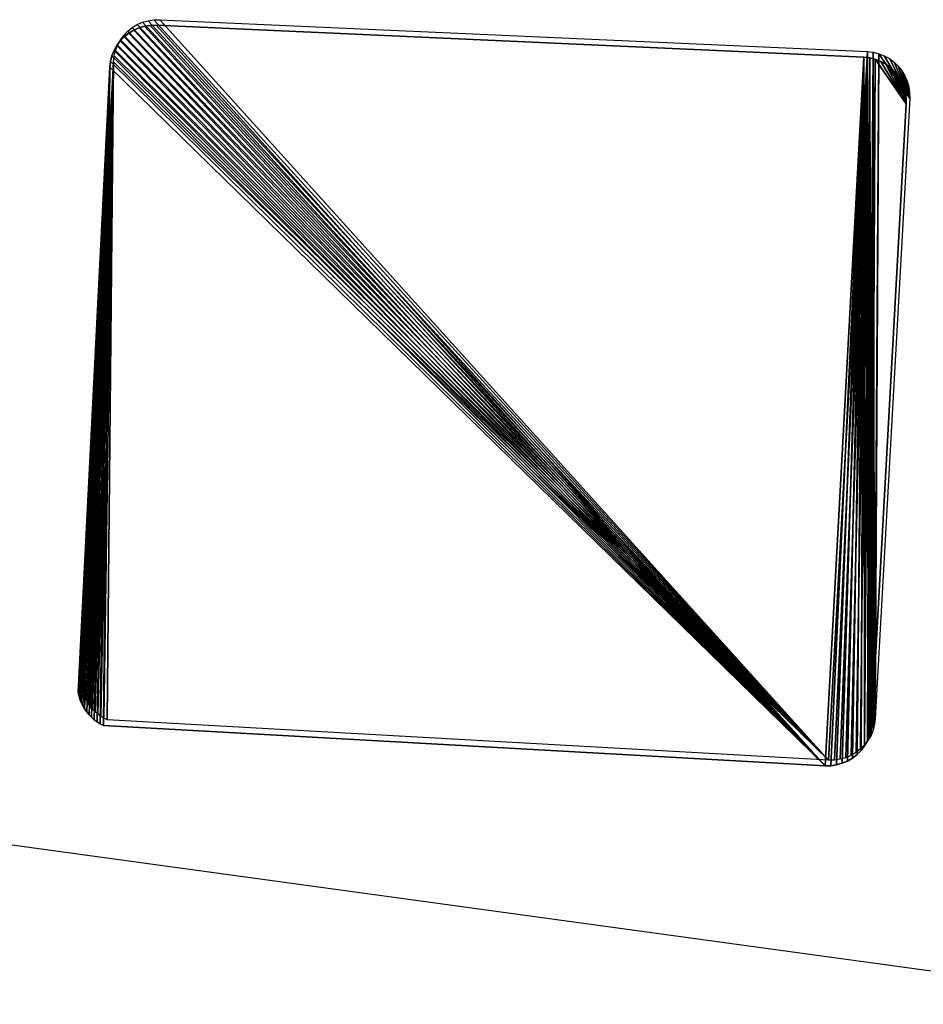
# Model space of a CAD drawing. Extents: x 22936 to 50368, y -4877 to 31080.
# Tile 16 of 256: x 39428 to 41160, y 14 to 1902. Entities that reach past the tile are written whole.
import ezdxf

# ---------------------------------------------------------------- set-up
doc = ezdxf.new("R2010")
doc.units = 0
doc.layers.add('00_TRACE_RDC', color=241, linetype='CONTINUOUS')
doc.layers.add('13_BATIMENTS_MITOYENS', color=252, linetype='CONTINUOUS')

# ---------------------------------------------------------------- blocks, each defined once
blk = doc.blocks.new('GROUPER_2')
at = {"layer": '00_TRACE_RDC'}
blk.add_line((13658.3, 4680.7), (9664.6, 5227.6), dxfattribs=at)
blk = doc.blocks.new('GROUPER_47')
at = {"layer": '13_BATIMENTS_MITOYENS', "color": 253}
for p, q in [((5141.2, 1527.4), (5150.7, 1533.1)), ((5141.2, 1527.4, 300), (5150.7, 1533.1, 300)), ((5150.7, 1533.1), (5160.9, 1537.5)), ((5150.7, 1533.1, 300), (5160.9, 1537.5, 300)), ((5150.7, 1533.1), (5150.7, 1533.1, 300)), ((5160.9, 1537.5), (5171.5, 1540.6)), ((5160.9, 1537.5, 300), (5171.5, 1540.6, 300)), ((5160.9, 1537.5), (5160.9, 1537.5, 300)), ((5171.5, 1540.6), (5182.5, 1542.3)), ((5171.5, 1540.6, 300), (5182.5, 1542.3, 300)), ((5171.5, 1540.6), (5171.5, 1540.6, 300)), ((5182.5, 1542.3), (5193.6, 1542.5)), ((5182.5, 1542.3, 300), (5193.6, 1542.5, 300)), ((5182.5, 1542.3), (5182.5, 1542.3, 300)), ((5193.6, 1542.5), (6550, 1481.3)), ((5193.6, 1542.5, 300), (6550, 1481.3, 300)), ((5193.6, 1542.5), (5193.6, 1542.5, 300)), ((5118.3, 1503.6), (5124.9, 1512.5)), ((5118.3, 1503.6, 300), (5124.9, 1512.5, 300)), ((5124.9, 1512.5), (5132.6, 1520.5)), ((5124.9, 1512.5, 300), (5132.6, 1520.5, 300)), ((5124.9, 1512.5), (5124.9, 1512.5, 300)), ((5132.6, 1520.5), (5141.2, 1527.4)), ((5132.6, 1520.5, 300), (5141.2, 1527.4, 300)), ((5132.6, 1520.5), (5132.6, 1520.5, 300)), ((5141.2, 1527.4), (5141.2, 1527.4, 300)), ((5108.8, 1483.6), (5112.9, 1493.9)), ((5108.8, 1483.6, 300), (5112.9, 1493.9, 300)), ((5112.9, 1493.9), (5118.3, 1503.6)), ((5112.9, 1493.9, 300), (5118.3, 1503.6, 300)), ((5112.9, 1493.9), (5112.9, 1493.9, 300)), ((5118.3, 1503.6), (5118.3, 1503.6, 300)), ((5104.9, 1461.9), (5106.1, 1472.9)), ((5104.9, 1461.9, 300), (5106.1, 1472.9, 300)), ((5106.1, 1472.9), (5108.8, 1483.6)), ((5106.1, 1472.9, 300), (5108.8, 1483.6, 300)), ((5106.1, 1472.9), (5106.1, 1472.9, 300)), ((5108.8, 1483.6), (5108.8, 1483.6, 300)), ((6550, 1481.3), (6561.2, 1480)), ((6550, 1481.3, 300), (6561.2, 1480, 300)), ((6550, 1481.3), (6550, 1481.3, 300)), ((6561.2, 1480), (6572, 1477.3)), ((6561.2, 1480, 300), (6572, 1477.3, 300)), ((6561.2, 1480), (6561.2, 1480, 300)), ((6572, 1477.3), (6582.4, 1473.2)), ((6572, 1477.3, 300), (6582.4, 1473.2, 300)), ((6572, 1477.3), (6572, 1477.3, 300)), ((6582.4, 1473.2), (6592.2, 1467.8)), ((6582.4, 1473.2, 300), (6592.2, 1467.8, 300)), ((6582.4, 1473.2), (6582.4, 1473.2, 300)), ((5044.5, 263.6), (5104.9, 1461.9)), ((5044.5, 263.6, 300), (5104.9, 1461.9, 300)), ((5104.9, 1461.9), (5104.9, 1461.9, 300)), ((6592.2, 1467.8), (6601.2, 1461.1)), ((6592.2, 1467.8, 300), (6601.2, 1461.1, 300)), ((6592.2, 1467.8), (6592.2, 1467.8, 300)), ((6601.2, 1461.1), (6609.2, 1453.4)), ((6601.2, 1461.1, 300), (6609.2, 1453.4, 300)), ((6601.2, 1461.1), (6601.2, 1461.1, 300)), ((6609.2, 1453.4), (6616.2, 1444.6)), ((6609.2, 1453.4, 300), (6616.2, 1444.6, 300)), ((6609.2, 1453.4), (6609.2, 1453.4, 300)), ((6616.2, 1444.6), (6621.9, 1435)), ((6616.2, 1444.6, 300), (6621.9, 1435, 300)), ((6616.2, 1444.6), (6616.2, 1444.6, 300)), ((6621.9, 1435), (6626.3, 1424.7)), ((6621.9, 1435, 300), (6626.3, 1424.7, 300)), ((6621.9, 1435), (6621.9, 1435, 300)), ((6626.3, 1424.7), (6629.4, 1413.9)), ((6626.3, 1424.7, 300), (6629.4, 1413.9, 300)), ((6626.3, 1424.7), (6626.3, 1424.7, 300)), ((6629.4, 1413.9), (6631, 1402.8)), ((6629.4, 1413.9, 300), (6631, 1402.8, 300)), ((6629.4, 1413.9), (6629.4, 1413.9, 300)), ((6631, 1402.8), (6631.1, 1391.6)), ((6631, 1402.8, 300), (6631.1, 1391.6, 300)), ((6631, 1402.8), (6631, 1402.8, 300)), ((6631.1, 1391.6), (6565.2, 202.6)), ((6631.1, 1391.6, 300), (6565.2, 202.6, 300)), ((6631.1, 1391.6), (6631.1, 1391.6, 300)), ((5045.8, 256.8), (5044.5, 263.6)), ((5045.8, 256.8, 300), (5044.5, 263.6, 300)), ((5044.5, 263.6), (5044.5, 263.6, 300)), ((5047.7, 250.1), (5045.8, 256.8)), ((5047.7, 250.1, 300), (5045.8, 256.8, 300)), ((5045.8, 256.8), (5045.8, 256.8, 300)), ((5050.2, 243.6), (5047.7, 250.1)), ((5050.2, 243.6, 300), (5047.7, 250.1, 300)), ((5047.7, 250.1), (5047.7, 250.1, 300)), ((5053.2, 237.3), (5050.2, 243.6)), ((5053.2, 237.3, 300), (5050.2, 243.6, 300)), ((5050.2, 243.6), (5050.2, 243.6, 300)), ((5056.6, 231.3), (5053.2, 237.3)), ((5056.6, 231.3, 300), (5053.2, 237.3, 300)), ((5053.2, 237.3), (5053.2, 237.3, 300)), ((5060.6, 225.6), (5056.6, 231.3)), ((5060.6, 225.6, 300), (5056.6, 231.3, 300)), ((5056.6, 231.3), (5056.6, 231.3, 300)), ((5065, 220.2), (5060.6, 225.6)), ((5065, 220.2, 300), (5060.6, 225.6, 300)), ((5060.6, 225.6), (5060.6, 225.6, 300)), ((5069.8, 215.3), (5065, 220.2)), ((5069.8, 215.3, 300), (5065, 220.2, 300)), ((5065, 220.2), (5065, 220.2, 300)), ((5075, 210.7), (5069.8, 215.3)), ((5075, 210.7, 300), (5069.8, 215.3, 300)), ((5069.8, 215.3), (5069.8, 215.3, 300)), ((5080.6, 206.5), (5075, 210.7)), ((5080.6, 206.5, 300), (5075, 210.7, 300)), ((5075, 210.7), (5075, 210.7, 300)), ((5086.5, 202.9), (5080.6, 206.5)), ((5086.5, 202.9, 300), (5080.6, 206.5, 300)), ((5080.6, 206.5), (5080.6, 206.5, 300)), ((5092.7, 199.7), (5086.5, 202.9)), ((5092.7, 199.7, 300), (5086.5, 202.9, 300)), ((5086.5, 202.9), (5086.5, 202.9, 300)), ((6475.6, 122.4), (5092.7, 199.7)), ((6475.6, 122.4, 300), (5092.7, 199.7, 300)), ((5092.7, 199.7), (5092.7, 199.7, 300)), ((6563.9, 191.6), (6561.1, 180.8)), ((6563.9, 191.6, 300), (6561.1, 180.8, 300)), ((6565.2, 202.6), (6563.9, 191.6)), ((6565.2, 202.6, 300), (6563.9, 191.6, 300)), ((6563.9, 191.6), (6563.9, 191.6, 300)), ((6565.2, 202.6), (6565.2, 202.6, 300)), ((6557, 170.5), (6551.5, 160.8)), ((6557, 170.5, 300), (6551.5, 160.8, 300)), ((6561.1, 180.8), (6557, 170.5)), ((6561.1, 180.8, 300), (6557, 170.5, 300)), ((6557, 170.5), (6557, 170.5, 300)), ((6561.1, 180.8), (6561.1, 180.8, 300)), ((6544.8, 151.9), (6537.1, 144)), ((6544.8, 151.9, 300), (6537.1, 144, 300)), ((6551.5, 160.8), (6544.8, 151.9)), ((6551.5, 160.8, 300), (6544.8, 151.9, 300)), ((6544.8, 151.9), (6544.8, 151.9, 300)), ((6551.5, 160.8), (6551.5, 160.8, 300)), ((6528.3, 137.1), (6518.7, 131.4)), ((6528.3, 137.1, 300), (6518.7, 131.4, 300)), ((6537.1, 144), (6528.3, 137.1)), ((6537.1, 144, 300), (6528.3, 137.1, 300)), ((6528.3, 137.1), (6528.3, 137.1, 300)), ((6537.1, 144), (6537.1, 144, 300)), ((6486.8, 122.6), (6475.6, 122.4)), ((6486.8, 122.6, 300), (6475.6, 122.4, 300)), ((6475.6, 122.4), (6475.6, 122.4, 300)), ((6497.8, 124.1), (6486.8, 122.6)), ((6497.8, 124.1, 300), (6486.8, 122.6, 300)), ((6486.8, 122.6), (6486.8, 122.6, 300)), ((6508.5, 127.1), (6497.8, 124.1)), ((6508.5, 127.1, 300), (6497.8, 124.1, 300)), ((6497.8, 124.1), (6497.8, 124.1, 300)), ((6518.7, 131.4), (6508.5, 127.1)), ((6518.7, 131.4, 300), (6508.5, 127.1, 300)), ((6508.5, 127.1), (6508.5, 127.1, 300)), ((6518.7, 131.4), (6518.7, 131.4, 300))]:
    blk.add_line(p, q, dxfattribs=at)
mesh = blk.add_polyface(dxfattribs=at)
corners = [(5104.9, 1461.9), (5045.8, 256.8), (5044.5, 263.6), (5047.7, 250.1), (5050.2, 243.6), (5053.2, 237.3), (5056.6, 231.3), (5060.6, 225.6), (5065, 220.2), (5069.8, 215.3), (5075, 210.7), (5080.6, 206.5), (5086.5, 202.9), (5092.7, 199.7), (6475.6, 122.4), (5106.1, 1472.9), (5108.8, 1483.6), (5112.9, 1493.9), (5118.3, 1503.6), (5124.9, 1512.5), (5132.6, 1520.5), (5141.2, 1527.4), (5150.7, 1533.1), (5160.9, 1537.5), (5171.5, 1540.6), (5182.5, 1542.3), (5193.6, 1542.5), (6550, 1481.3), (6486.8, 122.6), (6497.8, 124.1), (6508.5, 127.1), (6518.7, 131.4), (6528.3, 137.1), (6537.1, 144), (6544.8, 151.9), (6551.5, 160.8), (6561.2, 1480), (6557, 170.5), (6561.1, 180.8), (6563.9, 191.6), (6572, 1477.3), (6565.2, 202.6), (6631.1, 1391.6), (6582.4, 1473.2), (6592.2, 1467.8), (6601.2, 1461.1), (6609.2, 1453.4), (6616.2, 1444.6), (6621.9, 1435), (6626.3, 1424.7), (6629.4, 1413.9), (6631, 1402.8)]
mesh.append_faces([[corners[k] for k in face] for face in [(0, 1, 2), (42, 50, 51)]], dxfattribs={"vtx0": -1, "color": 253})
mesh.append_faces([[corners[k] for k in face] for face in [(1, 0, 3), (3, 0, 4), (4, 0, 5), (5, 0, 6), (6, 0, 7), (7, 0, 8), (8, 0, 9), (9, 0, 10), (10, 0, 11), (11, 0, 12), (12, 0, 13), (13, 0, 14), (14, 27, 28), (28, 27, 29), (29, 27, 30), (30, 27, 31), (31, 27, 32), (32, 27, 33), (33, 27, 34), (34, 27, 35), (35, 36, 37), (37, 36, 38), (38, 36, 39), (39, 40, 41), (41, 40, 42)]], dxfattribs={"vtx0": -1, "vtx1": -1, "color": 253})
mesh.append_faces([[corners[k] for k in face] for face in [(14, 0, 15), (14, 15, 16), (14, 16, 17), (14, 17, 18), (14, 18, 19), (14, 19, 20), (14, 20, 21), (14, 21, 22), (14, 22, 23), (14, 23, 24), (14, 24, 25), (14, 25, 26), (14, 26, 27), (35, 27, 36), (39, 36, 40), (42, 40, 43), (42, 43, 44), (42, 44, 45), (42, 45, 46), (42, 46, 47), (42, 47, 48), (42, 48, 49), (42, 49, 50)]], dxfattribs={"vtx0": -1, "vtx2": -1, "color": 253})
mesh = blk.add_polyface(dxfattribs=at)
corners = [(5045.8, 256.8, 300), (5104.9, 1461.9, 300), (5044.5, 263.6, 300), (5047.7, 250.1, 300), (5050.2, 243.6, 300), (5053.2, 237.3, 300), (5056.6, 231.3, 300), (5060.6, 225.6, 300), (5065, 220.2, 300), (5069.8, 215.3, 300), (5075, 210.7, 300), (5080.6, 206.5, 300), (5086.5, 202.9, 300), (5092.7, 199.7, 300), (6475.6, 122.4, 300), (5106.1, 1472.9, 300), (5108.8, 1483.6, 300), (5112.9, 1493.9, 300), (5118.3, 1503.6, 300), (5124.9, 1512.5, 300), (5132.6, 1520.5, 300), (5141.2, 1527.4, 300), (5150.7, 1533.1, 300), (5160.9, 1537.5, 300), (5171.5, 1540.6, 300), (5182.5, 1542.3, 300), (5193.6, 1542.5, 300), (6550, 1481.3, 300), (6486.8, 122.6, 300), (6497.8, 124.1, 300), (6508.5, 127.1, 300), (6518.7, 131.4, 300), (6528.3, 137.1, 300), (6537.1, 144, 300), (6544.8, 151.9, 300), (6551.5, 160.8, 300), (6561.2, 1480, 300), (6557, 170.5, 300), (6561.1, 180.8, 300), (6563.9, 191.6, 300), (6572, 1477.3, 300), (6565.2, 202.6, 300), (6631.1, 1391.6, 300), (6582.4, 1473.2, 300), (6592.2, 1467.8, 300), (6601.2, 1461.1, 300), (6609.2, 1453.4, 300), (6616.2, 1444.6, 300), (6621.9, 1435, 300), (6626.3, 1424.7, 300), (6629.4, 1413.9, 300), (6631, 1402.8, 300)]
mesh.append_faces([[corners[k] for k in face] for face in [(0, 1, 2), (50, 42, 51)]], dxfattribs={"vtx0": -1, "color": 253})
mesh.append_faces([[corners[k] for k in face] for face in [(1, 14, 15), (15, 14, 16), (16, 14, 17), (17, 14, 18), (18, 14, 19), (19, 14, 20), (20, 14, 21), (21, 14, 22), (22, 14, 23), (23, 14, 24), (24, 14, 25), (25, 14, 26), (26, 14, 27), (27, 35, 36), (36, 39, 40), (40, 42, 43), (43, 42, 44), (44, 42, 45), (45, 42, 46), (46, 42, 47), (47, 42, 48), (48, 42, 49), (49, 42, 50)]], dxfattribs={"vtx0": -1, "vtx1": -1, "color": 253})
mesh.append_faces([[corners[k] for k in face] for face in [(1, 0, 3), (1, 3, 4), (1, 4, 5), (1, 5, 6), (1, 6, 7), (1, 7, 8), (1, 8, 9), (1, 9, 10), (1, 10, 11), (1, 11, 12), (1, 12, 13), (1, 13, 14), (27, 14, 28), (27, 28, 29), (27, 29, 30), (27, 30, 31), (27, 31, 32), (27, 32, 33), (27, 33, 34), (27, 34, 35), (36, 35, 37), (36, 37, 38), (36, 38, 39), (40, 39, 41), (40, 41, 42)]], dxfattribs={"vtx0": -1, "vtx2": -1, "color": 253})
mesh = blk.add_polyface(dxfattribs=at)
corners = [(5141.2, 1527.4, 300), (5150.7, 1533.1), (5141.2, 1527.4), (5150.7, 1533.1, 300)]
mesh.append_faces([[corners[k] for k in face] for face in [(0, 1, 2), (1, 0, 3)]], dxfattribs={"vtx0": -1, "color": 253})
mesh = blk.add_polyface(dxfattribs=at)
corners = [(5150.7, 1533.1, 300), (5160.9, 1537.5), (5150.7, 1533.1), (5160.9, 1537.5, 300)]
mesh.append_faces([[corners[k] for k in face] for face in [(0, 1, 2), (1, 0, 3)]], dxfattribs={"vtx0": -1, "color": 253})
mesh = blk.add_polyface(dxfattribs=at)
corners = [(5160.9, 1537.5, 300), (5171.5, 1540.6), (5160.9, 1537.5), (5171.5, 1540.6, 300)]
mesh.append_faces([[corners[k] for k in face] for face in [(0, 1, 2), (1, 0, 3)]], dxfattribs={"vtx0": -1, "color": 253})
mesh = blk.add_polyface(dxfattribs=at)
corners = [(5171.5, 1540.6, 300), (5182.5, 1542.3), (5171.5, 1540.6), (5182.5, 1542.3, 300)]
mesh.append_faces([[corners[k] for k in face] for face in [(0, 1, 2), (1, 0, 3)]], dxfattribs={"vtx0": -1, "color": 253})
mesh = blk.add_polyface(dxfattribs=at)
corners = [(5182.5, 1542.3, 300), (5193.6, 1542.5), (5182.5, 1542.3), (5193.6, 1542.5, 300)]
mesh.append_faces([[corners[k] for k in face] for face in [(0, 1, 2), (1, 0, 3)]], dxfattribs={"vtx0": -1, "color": 253})
mesh = blk.add_polyface(dxfattribs=at)
corners = [(5193.6, 1542.5, 300), (6550, 1481.3), (5193.6, 1542.5), (6550, 1481.3, 300)]
mesh.append_faces([[corners[k] for k in face] for face in [(0, 1, 2), (1, 0, 3)]], dxfattribs={"vtx0": -1, "color": 253})
mesh = blk.add_polyface(dxfattribs=at)
corners = [(5124.9, 1512.5, 300), (5118.3, 1503.6), (5118.3, 1503.6, 300), (5124.9, 1512.5)]
mesh.append_faces([[corners[k] for k in face] for face in [(0, 1, 2), (1, 0, 3)]], dxfattribs={"vtx0": -1, "color": 253})
mesh = blk.add_polyface(dxfattribs=at)
corners = [(5132.6, 1520.5, 300), (5124.9, 1512.5), (5124.9, 1512.5, 300), (5132.6, 1520.5)]
mesh.append_faces([[corners[k] for k in face] for face in [(0, 1, 2), (1, 0, 3)]], dxfattribs={"vtx0": -1, "color": 253})
mesh = blk.add_polyface(dxfattribs=at)
corners = [(5132.6, 1520.5, 300), (5141.2, 1527.4), (5132.6, 1520.5), (5141.2, 1527.4, 300)]
mesh.append_faces([[corners[k] for k in face] for face in [(0, 1, 2), (1, 0, 3)]], dxfattribs={"vtx0": -1, "color": 253})
mesh = blk.add_polyface(dxfattribs=at)
corners = [(5112.9, 1493.9, 300), (5108.8, 1483.6), (5108.8, 1483.6, 300), (5112.9, 1493.9)]
mesh.append_faces([[corners[k] for k in face] for face in [(0, 1, 2), (1, 0, 3)]], dxfattribs={"vtx0": -1, "color": 253})
mesh = blk.add_polyface(dxfattribs=at)
corners = [(5118.3, 1503.6, 300), (5112.9, 1493.9), (5112.9, 1493.9, 300), (5118.3, 1503.6)]
mesh.append_faces([[corners[k] for k in face] for face in [(0, 1, 2), (1, 0, 3)]], dxfattribs={"vtx0": -1, "color": 253})
mesh = blk.add_polyface(dxfattribs=at)
corners = [(5106.1, 1472.9, 300), (5104.9, 1461.9), (5104.9, 1461.9, 300), (5106.1, 1472.9)]
mesh.append_faces([[corners[k] for k in face] for face in [(0, 1, 2), (1, 0, 3)]], dxfattribs={"vtx0": -1, "color": 253})
mesh = blk.add_polyface(dxfattribs=at)
corners = [(5108.8, 1483.6, 300), (5106.1, 1472.9), (5106.1, 1472.9, 300), (5108.8, 1483.6)]
mesh.append_faces([[corners[k] for k in face] for face in [(0, 1, 2), (1, 0, 3)]], dxfattribs={"vtx0": -1, "color": 253})
mesh = blk.add_polyface(dxfattribs=at)
corners = [(6550, 1481.3, 300), (6561.2, 1480), (6550, 1481.3), (6561.2, 1480, 300)]
mesh.append_faces([[corners[k] for k in face] for face in [(0, 1, 2), (1, 0, 3)]], dxfattribs={"vtx0": -1, "color": 253})
mesh = blk.add_polyface(dxfattribs=at)
corners = [(6561.2, 1480, 300), (6572, 1477.3), (6561.2, 1480), (6572, 1477.3, 300)]
mesh.append_faces([[corners[k] for k in face] for face in [(0, 1, 2), (1, 0, 3)]], dxfattribs={"vtx0": -1, "color": 253})
mesh = blk.add_polyface(dxfattribs=at)
corners = [(6572, 1477.3, 300), (6582.4, 1473.2), (6572, 1477.3), (6582.4, 1473.2, 300)]
mesh.append_faces([[corners[k] for k in face] for face in [(0, 1, 2), (1, 0, 3)]], dxfattribs={"vtx0": -1, "color": 253})
mesh = blk.add_polyface(dxfattribs=at)
corners = [(6582.4, 1473.2, 300), (6592.2, 1467.8), (6582.4, 1473.2), (6592.2, 1467.8, 300)]
mesh.append_faces([[corners[k] for k in face] for face in [(0, 1, 2), (1, 0, 3)]], dxfattribs={"vtx0": -1, "color": 253})
mesh = blk.add_polyface(dxfattribs=at)
corners = [(5104.9, 1461.9, 300), (5044.5, 263.6), (5044.5, 263.6, 300), (5104.9, 1461.9)]
mesh.append_faces([[corners[k] for k in face] for face in [(0, 1, 2), (1, 0, 3)]], dxfattribs={"vtx0": -1, "color": 253})
mesh = blk.add_polyface(dxfattribs=at)
corners = [(6592.2, 1467.8, 300), (6601.2, 1461.1), (6592.2, 1467.8), (6601.2, 1461.1, 300)]
mesh.append_faces([[corners[k] for k in face] for face in [(0, 1, 2), (1, 0, 3)]], dxfattribs={"vtx0": -1, "color": 253})
mesh = blk.add_polyface(dxfattribs=at)
corners = [(6601.2, 1461.1, 300), (6609.2, 1453.4), (6601.2, 1461.1), (6609.2, 1453.4, 300)]
mesh.append_faces([[corners[k] for k in face] for face in [(0, 1, 2), (1, 0, 3)]], dxfattribs={"vtx0": -1, "color": 253})
mesh = blk.add_polyface(dxfattribs=at)
corners = [(6609.2, 1453.4), (6616.2, 1444.6, 300), (6616.2, 1444.6), (6609.2, 1453.4, 300)]
mesh.append_faces([[corners[k] for k in face] for face in [(0, 1, 2), (1, 0, 3)]], dxfattribs={"vtx0": -1, "color": 253})
mesh = blk.add_polyface(dxfattribs=at)
corners = [(6616.2, 1444.6), (6621.9, 1435, 300), (6621.9, 1435), (6616.2, 1444.6, 300)]
mesh.append_faces([[corners[k] for k in face] for face in [(0, 1, 2), (1, 0, 3)]], dxfattribs={"vtx0": -1, "color": 253})
mesh = blk.add_polyface(dxfattribs=at)
corners = [(6621.9, 1435), (6626.3, 1424.7, 300), (6626.3, 1424.7), (6621.9, 1435, 300)]
mesh.append_faces([[corners[k] for k in face] for face in [(0, 1, 2), (1, 0, 3)]], dxfattribs={"vtx0": -1, "color": 253})
mesh = blk.add_polyface(dxfattribs=at)
corners = [(6626.3, 1424.7), (6629.4, 1413.9, 300), (6629.4, 1413.9), (6626.3, 1424.7, 300)]
mesh.append_faces([[corners[k] for k in face] for face in [(0, 1, 2), (1, 0, 3)]], dxfattribs={"vtx0": -1, "color": 253})
mesh = blk.add_polyface(dxfattribs=at)
corners = [(6629.4, 1413.9), (6631, 1402.8, 300), (6631, 1402.8), (6629.4, 1413.9, 300)]
mesh.append_faces([[corners[k] for k in face] for face in [(0, 1, 2), (1, 0, 3)]], dxfattribs={"vtx0": -1, "color": 253})
mesh = blk.add_polyface(dxfattribs=at)
corners = [(6631, 1402.8), (6631.1, 1391.6, 300), (6631.1, 1391.6), (6631, 1402.8, 300)]
mesh.append_faces([[corners[k] for k in face] for face in [(0, 1, 2), (1, 0, 3)]], dxfattribs={"vtx0": -1, "color": 253})
mesh = blk.add_polyface(dxfattribs=at)
corners = [(6631.1, 1391.6), (6565.2, 202.6, 300), (6565.2, 202.6), (6631.1, 1391.6, 300)]
mesh.append_faces([[corners[k] for k in face] for face in [(0, 1, 2), (1, 0, 3)]], dxfattribs={"vtx0": -1, "color": 253})
mesh = blk.add_polyface(dxfattribs=at)
corners = [(5044.5, 263.6, 300), (5045.8, 256.8), (5045.8, 256.8, 300), (5044.5, 263.6)]
mesh.append_faces([[corners[k] for k in face] for face in [(0, 1, 2), (1, 0, 3)]], dxfattribs={"vtx0": -1, "color": 253})
mesh = blk.add_polyface(dxfattribs=at)
corners = [(5045.8, 256.8, 300), (5047.7, 250.1), (5047.7, 250.1, 300), (5045.8, 256.8)]
mesh.append_faces([[corners[k] for k in face] for face in [(0, 1, 2), (1, 0, 3)]], dxfattribs={"vtx0": -1, "color": 253})
mesh = blk.add_polyface(dxfattribs=at)
corners = [(5047.7, 250.1, 300), (5050.2, 243.6), (5050.2, 243.6, 300), (5047.7, 250.1)]
mesh.append_faces([[corners[k] for k in face] for face in [(0, 1, 2), (1, 0, 3)]], dxfattribs={"vtx0": -1, "color": 253})
mesh = blk.add_polyface(dxfattribs=at)
corners = [(5050.2, 243.6, 300), (5053.2, 237.3), (5053.2, 237.3, 300), (5050.2, 243.6)]
mesh.append_faces([[corners[k] for k in face] for face in [(0, 1, 2), (1, 0, 3)]], dxfattribs={"vtx0": -1, "color": 253})
mesh = blk.add_polyface(dxfattribs=at)
corners = [(5053.2, 237.3, 300), (5056.6, 231.3), (5056.6, 231.3, 300), (5053.2, 237.3)]
mesh.append_faces([[corners[k] for k in face] for face in [(0, 1, 2), (1, 0, 3)]], dxfattribs={"vtx0": -1, "color": 253})
mesh = blk.add_polyface(dxfattribs=at)
corners = [(5056.6, 231.3, 300), (5060.6, 225.6), (5060.6, 225.6, 300), (5056.6, 231.3)]
mesh.append_faces([[corners[k] for k in face] for face in [(0, 1, 2), (1, 0, 3)]], dxfattribs={"vtx0": -1, "color": 253})
mesh = blk.add_polyface(dxfattribs=at)
corners = [(5060.6, 225.6, 300), (5065, 220.2), (5065, 220.2, 300), (5060.6, 225.6)]
mesh.append_faces([[corners[k] for k in face] for face in [(0, 1, 2), (1, 0, 3)]], dxfattribs={"vtx0": -1, "color": 253})
mesh = blk.add_polyface(dxfattribs=at)
corners = [(5065, 220.2, 300), (5069.8, 215.3), (5069.8, 215.3, 300), (5065, 220.2)]
mesh.append_faces([[corners[k] for k in face] for face in [(0, 1, 2), (1, 0, 3)]], dxfattribs={"vtx0": -1, "color": 253})
mesh = blk.add_polyface(dxfattribs=at)
corners = [(5075, 210.7, 300), (5069.8, 215.3), (5075, 210.7), (5069.8, 215.3, 300)]
mesh.append_faces([[corners[k] for k in face] for face in [(0, 1, 2), (1, 0, 3)]], dxfattribs={"vtx0": -1, "color": 253})
mesh = blk.add_polyface(dxfattribs=at)
corners = [(5080.6, 206.5, 300), (5075, 210.7), (5080.6, 206.5), (5075, 210.7, 300)]
mesh.append_faces([[corners[k] for k in face] for face in [(0, 1, 2), (1, 0, 3)]], dxfattribs={"vtx0": -1, "color": 253})
mesh = blk.add_polyface(dxfattribs=at)
corners = [(5086.5, 202.9, 300), (5080.6, 206.5), (5086.5, 202.9), (5080.6, 206.5, 300)]
mesh.append_faces([[corners[k] for k in face] for face in [(0, 1, 2), (1, 0, 3)]], dxfattribs={"vtx0": -1, "color": 253})
mesh = blk.add_polyface(dxfattribs=at)
corners = [(5092.7, 199.7, 300), (5086.5, 202.9), (5092.7, 199.7), (5086.5, 202.9, 300)]
mesh.append_faces([[corners[k] for k in face] for face in [(0, 1, 2), (1, 0, 3)]], dxfattribs={"vtx0": -1, "color": 253})
mesh = blk.add_polyface(dxfattribs=at)
corners = [(6475.6, 122.4, 300), (5092.7, 199.7), (6475.6, 122.4), (5092.7, 199.7, 300)]
mesh.append_faces([[corners[k] for k in face] for face in [(0, 1, 2), (1, 0, 3)]], dxfattribs={"vtx0": -1, "color": 253})
mesh = blk.add_polyface(dxfattribs=at)
corners = [(6563.9, 191.6), (6561.1, 180.8, 300), (6561.1, 180.8), (6563.9, 191.6, 300)]
mesh.append_faces([[corners[k] for k in face] for face in [(0, 1, 2), (1, 0, 3)]], dxfattribs={"vtx0": -1, "color": 253})
mesh = blk.add_polyface(dxfattribs=at)
corners = [(6565.2, 202.6), (6563.9, 191.6, 300), (6563.9, 191.6), (6565.2, 202.6, 300)]
mesh.append_faces([[corners[k] for k in face] for face in [(0, 1, 2), (1, 0, 3)]], dxfattribs={"vtx0": -1, "color": 253})
mesh = blk.add_polyface(dxfattribs=at)
corners = [(6557, 170.5), (6551.5, 160.8, 300), (6551.5, 160.8), (6557, 170.5, 300)]
mesh.append_faces([[corners[k] for k in face] for face in [(0, 1, 2), (1, 0, 3)]], dxfattribs={"vtx0": -1, "color": 253})
mesh = blk.add_polyface(dxfattribs=at)
corners = [(6561.1, 180.8), (6557, 170.5, 300), (6557, 170.5), (6561.1, 180.8, 300)]
mesh.append_faces([[corners[k] for k in face] for face in [(0, 1, 2), (1, 0, 3)]], dxfattribs={"vtx0": -1, "color": 253})
mesh = blk.add_polyface(dxfattribs=at)
corners = [(6544.8, 151.9), (6537.1, 144, 300), (6537.1, 144), (6544.8, 151.9, 300)]
mesh.append_faces([[corners[k] for k in face] for face in [(0, 1, 2), (1, 0, 3)]], dxfattribs={"vtx0": -1, "color": 253})
mesh = blk.add_polyface(dxfattribs=at)
corners = [(6551.5, 160.8), (6544.8, 151.9, 300), (6544.8, 151.9), (6551.5, 160.8, 300)]
mesh.append_faces([[corners[k] for k in face] for face in [(0, 1, 2), (1, 0, 3)]], dxfattribs={"vtx0": -1, "color": 253})
mesh = blk.add_polyface(dxfattribs=at)
corners = [(6528.3, 137.1, 300), (6518.7, 131.4), (6528.3, 137.1), (6518.7, 131.4, 300)]
mesh.append_faces([[corners[k] for k in face] for face in [(0, 1, 2), (1, 0, 3)]], dxfattribs={"vtx0": -1, "color": 253})
mesh = blk.add_polyface(dxfattribs=at)
corners = [(6537.1, 144, 300), (6528.3, 137.1), (6537.1, 144), (6528.3, 137.1, 300)]
mesh.append_faces([[corners[k] for k in face] for face in [(0, 1, 2), (1, 0, 3)]], dxfattribs={"vtx0": -1, "color": 253})
mesh = blk.add_polyface(dxfattribs=at)
corners = [(6486.8, 122.6, 300), (6475.6, 122.4), (6486.8, 122.6), (6475.6, 122.4, 300)]
mesh.append_faces([[corners[k] for k in face] for face in [(0, 1, 2), (1, 0, 3)]], dxfattribs={"vtx0": -1, "color": 253})
mesh = blk.add_polyface(dxfattribs=at)
corners = [(6497.8, 124.1, 300), (6486.8, 122.6), (6497.8, 124.1), (6486.8, 122.6, 300)]
mesh.append_faces([[corners[k] for k in face] for face in [(0, 1, 2), (1, 0, 3)]], dxfattribs={"vtx0": -1, "color": 253})
mesh = blk.add_polyface(dxfattribs=at)
corners = [(6508.5, 127.1, 300), (6497.8, 124.1), (6508.5, 127.1), (6497.8, 124.1, 300)]
mesh.append_faces([[corners[k] for k in face] for face in [(0, 1, 2), (1, 0, 3)]], dxfattribs={"vtx0": -1, "color": 253})
mesh = blk.add_polyface(dxfattribs=at)
corners = [(6518.7, 131.4, 300), (6508.5, 127.1), (6518.7, 131.4), (6508.5, 127.1, 300)]
mesh.append_faces([[corners[k] for k in face] for face in [(0, 1, 2), (1, 0, 3)]], dxfattribs={"vtx0": -1, "color": 253})
blk = doc.blocks.new('GROUPER_48')
at = {"layer": '00_TRACE_RDC'}
for p, q in [((5141.2, 1527.4), (5150.7, 1533.1)), ((5150.7, 1533.1), (5160.9, 1537.5)), ((5160.9, 1537.5), (5171.5, 1540.6)), ((5171.5, 1540.6), (5182.5, 1542.3)), ((5182.5, 1542.3), (5193.6, 1542.5)), ((5193.6, 1542.5), (6550, 1481.3)), ((5118.3, 1503.6), (5124.9, 1512.5)), ((5124.9, 1512.5), (5132.6, 1520.5)), ((5132.6, 1520.5), (5141.2, 1527.4)), ((5108.8, 1483.6), (5112.9, 1493.9)), ((5112.9, 1493.9), (5118.3, 1503.6)), ((5104.9, 1461.9), (5106.1, 1472.9)), ((5106.1, 1472.9), (5108.8, 1483.6)), ((6550, 1481.3), (6561.2, 1480)), ((6561.2, 1480), (6572, 1477.3)), ((6572, 1477.3), (6582.4, 1473.2)), ((6582.4, 1473.2), (6592.2, 1467.8)), ((5044.5, 263.6), (5104.9, 1461.9)), ((6592.2, 1467.8), (6601.2, 1461.1)), ((6601.2, 1461.1), (6609.2, 1453.4)), ((6609.2, 1453.4), (6616.2, 1444.6)), ((6616.2, 1444.6), (6621.9, 1435)), ((6621.9, 1435), (6626.3, 1424.7)), ((6626.3, 1424.7), (6629.4, 1413.9)), ((6629.4, 1413.9), (6631, 1402.8)), ((6631, 1402.8), (6631.1, 1391.6)), ((6631.1, 1391.6), (6565.2, 202.6)), ((5045.8, 256.8), (5044.5, 263.6)), ((5047.7, 250.1), (5045.8, 256.8)), ((5050.2, 243.6), (5047.7, 250.1)), ((5053.2, 237.3), (5050.2, 243.6)), ((5056.6, 231.3), (5053.2, 237.3)), ((5060.6, 225.6), (5056.6, 231.3)), ((5065, 220.2), (5060.6, 225.6)), ((5069.8, 215.3), (5065, 220.2)), ((5075, 210.7), (5069.8, 215.3)), ((5080.6, 206.5), (5075, 210.7)), ((5086.5, 202.9), (5080.6, 206.5)), ((5092.7, 199.7), (5086.5, 202.9)), ((6475.6, 122.4), (5092.7, 199.7)), ((6563.9, 191.6), (6561.1, 180.8)), ((6565.2, 202.6), (6563.9, 191.6)), ((6557, 170.5), (6551.5, 160.8)), ((6561.1, 180.8), (6557, 170.5)), ((6544.8, 151.9), (6537.1, 144)), ((6551.5, 160.8), (6544.8, 151.9)), ((6528.3, 137.1), (6518.7, 131.4)), ((6537.1, 144), (6528.3, 137.1)), ((6486.8, 122.6), (6475.6, 122.4)), ((6497.8, 124.1), (6486.8, 122.6)), ((6508.5, 127.1), (6497.8, 124.1)), ((6518.7, 131.4), (6508.5, 127.1))]:
    blk.add_line(p, q, dxfattribs=at)
mesh = blk.add_polyface(dxfattribs=at)
corners = [(5104.9, 1461.9), (5045.8, 256.8), (5044.5, 263.6), (5047.7, 250.1), (5050.2, 243.6), (5053.2, 237.3), (5056.6, 231.3), (5060.6, 225.6), (5065, 220.2), (5069.8, 215.3), (5075, 210.7), (5080.6, 206.5), (5086.5, 202.9), (5092.7, 199.7), (6475.6, 122.4), (5106.1, 1472.9), (5108.8, 1483.6), (5112.9, 1493.9), (5118.3, 1503.6), (5124.9, 1512.5), (5132.6, 1520.5), (5141.2, 1527.4), (5150.7, 1533.1), (5160.9, 1537.5), (5171.5, 1540.6), (5182.5, 1542.3), (5193.6, 1542.5), (6550, 1481.3), (6486.8, 122.6), (6497.8, 124.1), (6508.5, 127.1), (6518.7, 131.4), (6528.3, 137.1), (6537.1, 144), (6544.8, 151.9), (6551.5, 160.8), (6561.2, 1480), (6557, 170.5), (6561.1, 180.8), (6563.9, 191.6), (6572, 1477.3), (6565.2, 202.6), (6631.1, 1391.6), (6582.4, 1473.2), (6592.2, 1467.8), (6601.2, 1461.1), (6609.2, 1453.4), (6616.2, 1444.6), (6621.9, 1435), (6626.3, 1424.7), (6629.4, 1413.9), (6631, 1402.8)]
mesh.append_faces([[corners[k] for k in face] for face in [(0, 1, 2), (42, 50, 51)]], dxfattribs={"vtx0": -1})
mesh.append_faces([[corners[k] for k in face] for face in [(1, 0, 3), (3, 0, 4), (4, 0, 5), (5, 0, 6), (6, 0, 7), (7, 0, 8), (8, 0, 9), (9, 0, 10), (10, 0, 11), (11, 0, 12), (12, 0, 13), (13, 0, 14), (14, 27, 28), (28, 27, 29), (29, 27, 30), (30, 27, 31), (31, 27, 32), (32, 27, 33), (33, 27, 34), (34, 27, 35), (35, 36, 37), (37, 36, 38), (38, 36, 39), (39, 40, 41), (41, 40, 42)]], dxfattribs={"vtx0": -1, "vtx1": -1})
mesh.append_faces([[corners[k] for k in face] for face in [(14, 0, 15), (14, 15, 16), (14, 16, 17), (14, 17, 18), (14, 18, 19), (14, 19, 20), (14, 20, 21), (14, 21, 22), (14, 22, 23), (14, 23, 24), (14, 24, 25), (14, 25, 26), (14, 26, 27), (35, 27, 36), (39, 36, 40), (42, 40, 43), (42, 43, 44), (42, 44, 45), (42, 45, 46), (42, 46, 47), (42, 47, 48), (42, 48, 49), (42, 49, 50)]], dxfattribs={"vtx0": -1, "vtx2": -1})

msp = doc.modelspace()

# ---------------------------------------------------------------- block references
at = {"layer": '00_TRACE_RDC'}
for name, p in [('GROUPER_2', (29515.2, -4876.9)), ('GROUPER_48', (34502.7, 359.6))]:
    msp.add_blockref(name, p, dxfattribs=at)
at = {"layer": '13_BATIMENTS_MITOYENS'}
msp.add_blockref('GROUPER_47', (34495.9, 348.9), dxfattribs=at)

doc.saveas('drawing.dxf')
